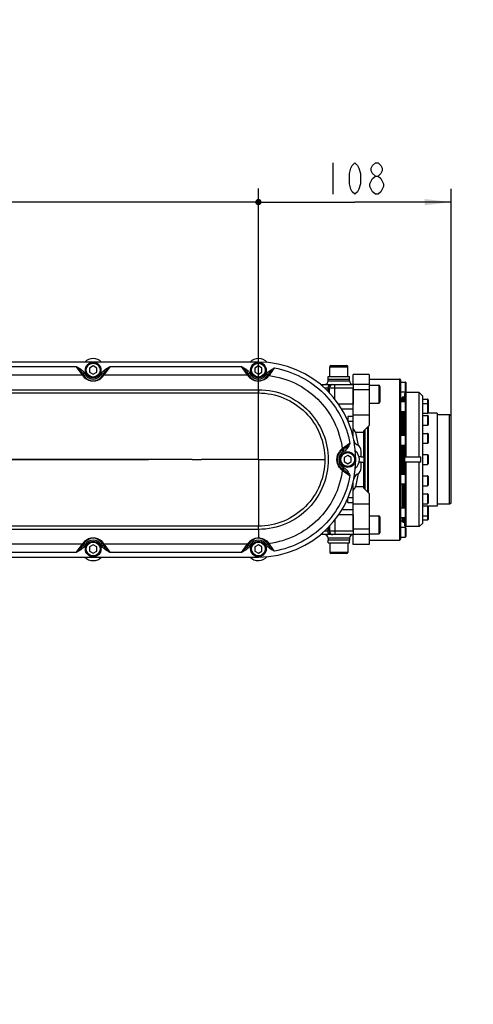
# Model space of a CAD drawing. Header units: millimetres. Extents: x 0 to 5945, y 0 to 4205.
# Tile 73 of 76: x 3805 to 4059, y 3104 to 3655. Entities that reach past the tile are written whole.
import ezdxf

# ---------------------------------------------------------------- set-up
doc = ezdxf.new("R2010")
doc.units = ezdxf.units.MM
doc.header["$LTSCALE"] = 326.975
doc.linetypes.add('CENTER', pattern=[0.6, 0.375, -0.075, 0.075, -0.075])
doc.layers.get('0').update_dxf_attribs({"linetype": 'CONTINUOUS'})
for name, color, linetype in [('204101000019_DXF_AXIS', 7, 'CONTINUOUS'), ('204101000019_DXF_DIMENSION', 7, 'CONTINUOUS'), ('204101000019DXF_CONTINUOUS_LINE', 7, 'CONTINUOUS'), ('304102000040DXF_CONTINUOUS_LINE', 7, 'CONTINUOUS'), ('304102000041DXF_CONTINUOUS_LINE', 7, 'CONTINUOUS'), ('304102000042DXF_CONTINUOUS_LINE', 7, 'CONTINUOUS'), ('304104000181DXF_CONTINUOUS_LINE', 7, 'CONTINUOUS'), ('304104000184DXF_CONTINUOUS_LINE', 7, 'CONTINUOUS'), ('304105000075DXF_CONTINUOUS_LINE', 7, 'CONTINUOUS'), ('304106000033DXF_CONTINUOUS_LINE', 7, 'CONTINUOUS'), ('304302000002DXF_CONTINUOUS_LINE', 7, 'CONTINUOUS'), ('501023000025DXF_CONTINUOUS_LINE', 7, 'CONTINUOUS'), ('501023000046DXF_CONTINUOUS_LINE', 7, 'CONTINUOUS'), ('501023000061DXF_CONTINUOUS_LINE', 7, 'CONTINUOUS'), ('501023000065DXF_CONTINUOUS_LINE', 7, 'CONTINUOUS'), ('501023000127DXF_CONTINUOUS_LINE', 7, 'CONTINUOUS')]:
    doc.layers.add(name, color=color, linetype=linetype)
doc.styles.get("Standard").update_dxf_attribs({"font": 'txt', "width": 0.7})
doc.dimstyles.new('DIMSTYLE_1', dxfattribs={"dimtxt": 17.5, "dimasz": 15, "dimexe": 1.5, "dimexo": 0, "dimgap": 0.875, "dimtad": 0, "dimtih": 1, "dimtoh": 1, "dimdec": 0, "dimdsep": 46, "dimtxsty": 'Standard', "dimblk": '_FILLED', "dimblk1": '_FILLED', "dimblk2": '_FILLED', "dimcen": 0.09, "dimclrt": 5, "dimazin": 2, "dimtp": 0.01, "dimtm": 0.01, "dimtfac": 1, "dimtdec": 0, "dimtofl": 0, "dimtmove": 0, "dimatfit": 3, "dimldrblk": '_FILLED', "dimfxl": 1, "dimtolj": 1, "dimarcsym": 0})
doc.dimstyles.new('DIMSTYLE_3', dxfattribs={"dimtxt": 17.5, "dimasz": 15, "dimexe": 1.5, "dimexo": 0, "dimgap": 1.75, "dimtad": 0, "dimtih": 1, "dimtoh": 1, "dimdec": 1, "dimdsep": 46, "dimtxsty": 'Standard', "dimblk": '_FILLED', "dimblk1": '_FILLED', "dimblk2": '_FILLED', "dimcen": 0.09, "dimclrt": 5, "dimazin": 2, "dimtp": 0.5, "dimtm": 0.5, "dimtfac": 1, "dimtdec": 4, "dimtofl": 0, "dimtmove": 0, "dimatfit": 3, "dimldrblk": '_FILLED', "dimfxl": 1, "dimtolj": 1, "dimarcsym": 0})
doc.dimstyles.new('DIMSTYLE_5', dxfattribs={"dimtxt": 17.5, "dimasz": 15, "dimexe": 1.5, "dimexo": 0, "dimgap": 0.875, "dimtad": 0, "dimtih": 1, "dimtoh": 1, "dimdec": 1, "dimdsep": 46, "dimtxsty": 'Standard', "dimblk": '_FILLED', "dimblk1": '_FILLED', "dimblk2": '_FILLED', "dimcen": 0.09, "dimclrt": 5, "dimazin": 2, "dimtp": 0.01, "dimtm": 0.01, "dimtfac": 1, "dimtdec": 1, "dimtofl": 0, "dimtmove": 0, "dimatfit": 3, "dimldrblk": '_FILLED', "dimfxl": 1, "dimtolj": 1, "dimarcsym": 0})
doc.dimstyles.new('DIMSTYLE_6', dxfattribs={"dimtxt": 17.5, "dimasz": 15, "dimexe": 1.5, "dimexo": 0, "dimgap": 0.875, "dimtad": 1, "dimdsep": 46, "dimtxsty": 'Standard', "dimblk": '_FILLED', "dimblk1": '_FILLED', "dimblk2": '_FILLED', "dimcen": 0.09, "dimclrt": 5, "dimazin": 2, "dimtp": 0.01, "dimtm": 0.01, "dimtfac": 1, "dimtofl": 0, "dimtmove": 0, "dimatfit": 3, "dimldrblk": '_FILLED', "dimfxl": 1, "dimtolj": 1, "dimarcsym": 0})

# ---------------------------------------------------------------- blocks, each defined once
blk = doc.blocks.new('*D4')
at = {"layer": '204101000019_DXF_DIMENSION', "color": 2, "linetype": 'Continuous', "transparency": 16777216}
blk.add_line((4531.24, 2698.61), (4531.24, 4055.38), dxfattribs=at)
blk = doc.blocks.new('_FILLED')
at = {"color": 0, "linetype": 'ByBlock'}
blk.add_solid([(0, 0), (-1, 0.117), (-1, -0.117)], dxfattribs=at)
blk = doc.blocks.new('*D8')
at = {"layer": '204101000019_DXF_DIMENSION', "color": 2, "linetype": 'Continuous', "transparency": 16777216}
blk.add_line((3901.93, 3408.61), (3599.44, 3408.61), dxfattribs=at)
for start, end in [(320.3044, 360), (275, 314.5636)]:
    blk.add_arc((3369.69, 3408.61), 237.24, start, end, dxfattribs=at)
for points in [[(3608.21, 3393.56), (3606.94, 3408.61), (3604.72, 3393.67)], [(3405.06, 3175.78), (3390.37, 3172.27), (3405.47, 3172.31)]]:
    blk.add_solid(points, dxfattribs=at)
blk = doc.blocks.new('*D15')
at = {"layer": '204101000019_DXF_DIMENSION', "color": 2, "linetype": 'Continuous', "transparency": 16777216}
blk.add_line((3250.57, 3979.28), (4645.95, 3979.28), dxfattribs=at)
blk = doc.blocks.new('_DOT')
at = {"color": 0, "linetype": 'ByBlock'}
blk.add_line((-0.117, 0), (-1, 0), dxfattribs=at)
at = {"color": 0, "linetype": 'ByBlock', "const_width": 0.117}
blk.add_lwpolyline([(-0.058, 0, 1), (0.058, 0, 1)], format="xyb", close=True, dxfattribs=at)
blk = doc.blocks.new('*D25')
at = {"layer": '204101000019_DXF_DIMENSION', "color": 2, "linetype": 'Continuous', "transparency": 16777216}
for p, q in [((3250.57, 3324.28), (3250.57, 3560.08)), ((3939.07, 3445.75), (3939.07, 3560.08)), ((3250.57, 3552.58), (3594.82, 3552.58)), ((3939.07, 3552.58), (3594.82, 3552.58))]:
    blk.add_line(p, q, dxfattribs=at)
at = {"layer": '204101000019_DXF_DIMENSION', "color": 2, "linetype": 'Continuous', "transparency": 16777216, "xscale": 15, "yscale": 15, "zscale": 15, "rotation": 180}
blk.add_blockref('_FILLED', (3250.57, 3552.58), dxfattribs=at)
at = {"layer": '204101000019_DXF_DIMENSION', "color": 2, "linetype": 'Continuous', "transparency": 16777216, "xscale": 15, "yscale": 15, "zscale": 15}
blk.add_blockref('_DOT', (3939.07, 3552.58), dxfattribs=at)
blk = doc.blocks.new('*D26')
at = {"layer": '204101000019_DXF_DIMENSION', "color": 2, "linetype": 'Continuous', "transparency": 16777216}
for p, q in [((3939.07, 3445.75), (3939.07, 3560.03)), ((4047.07, 3433.03), (4047.07, 3560.03)), ((3939.07, 3552.53), (3993.07, 3552.53)), ((4047.07, 3552.53), (3993.07, 3552.53))]:
    blk.add_line(p, q, dxfattribs=at)
at = {"layer": '204101000019_DXF_DIMENSION', "color": 2, "linetype": 'Continuous', "transparency": 16777216, "xscale": 15, "yscale": 15, "zscale": 15, "rotation": 180}
blk.add_blockref('_DOT', (3939.07, 3552.53), dxfattribs=at)
at = {"layer": '204101000019_DXF_DIMENSION', "color": 2, "linetype": 'Continuous', "transparency": 16777216, "xscale": 15, "yscale": 15, "zscale": 15}
blk.add_blockref('_FILLED', (4047.07, 3552.53), dxfattribs=at)

msp = doc.modelspace()

# ---------------------------------------------------------------- linework, layer by layer
at = {"layer": '204101000019_DXF_AXIS', "color": 7, "linetype": 'CENTER'}
for p, q in [((3939.071, 3408.61), (3939.071, 3445.754)), ((3362.545, 3408.61), (3907.203, 3408.61)), ((3939.071, 3408.61), (3907.203, 3408.61)), ((3939.071, 3408.61), (3976.216, 3408.61)), ((3939.071, 3408.61), (3939.071, 3371.466))]:
    msp.add_line(p, q, dxfattribs=at)
at = {"layer": '204101000019_DXF_DIMENSION', "color": 5, "linetype": 'Continuous'}
for p, q in [((3980.822, 3574.402), (3980.822, 3556.902)), ((4004.556, 3556.902), (4003.025, 3558.36))]:
    msp.add_line(p, q, dxfattribs=at)
for points in [[(3993.072, 3556.902), (3991.54, 3558.36), (3990.775, 3559.818), (3990.009, 3562.735), (3990.009, 3568.568), (3990.775, 3571.485), (3991.54, 3572.943), (3993.072, 3574.402), (3994.603, 3572.943), (3995.368, 3571.485), (3996.134, 3568.568), (3996.134, 3562.735), (3995.368, 3559.818), (3994.603, 3558.36), (3993.072, 3556.902)], [(4004.556, 3567.11), (4003.025, 3568.568), (4002.259, 3570.027), (4002.259, 3571.485), (4003.025, 3572.943), (4004.556, 3574.402), (4006.087, 3574.402), (4007.618, 3572.943), (4008.384, 3571.485), (4008.384, 3570.027), (4007.618, 3568.568), (4006.087, 3567.11)], [(4001.493, 3562.735), (4003.025, 3565.652), (4004.556, 3567.11), (4006.087, 3567.11), (4007.618, 3565.652)], [(4003.025, 3558.36), (4001.493, 3561.277), (4001.493, 3562.735)], [(4007.618, 3565.652), (4009.15, 3562.735), (4009.15, 3561.277)], [(4009.15, 3561.277), (4007.618, 3558.36), (4006.087, 3556.902), (4004.556, 3556.902)]]:
    msp.add_lwpolyline(points, dxfattribs=at)
at = {"layer": '204101000019DXF_CONTINUOUS_LINE', "color": 2, "linetype": 'Continuous'}
msp.add_arc((3250.571, 2698.61), 1280.666, 330, 175, dxfattribs=at)
at = {"layer": '304102000040DXF_CONTINUOUS_LINE', "color": 7, "linetype": 'Continuous'}
for p, q in [((3978.071, 3452.61), (3978.071, 3453.61)), ((3978.072, 3453.61), (3990.071, 3453.61)), ((3990.071, 3452.61), (3990.071, 3453.61)), ((3973.763, 3450.61), (3992.071, 3450.61)), ((3992.071, 3450.61), (3992.071, 3439.521)), ((3992.071, 3377.699), (3992.071, 3366.61)), ((3992.071, 3366.61), (3973.763, 3366.61)), ((3978.071, 3364.61), (3978.071, 3363.61)), ((3990.071, 3363.61), (3978.072, 3363.61)), ((3990.071, 3364.61), (3990.071, 3363.61))]:
    msp.add_line(p, q, dxfattribs=at)
at = {"layer": '304102000040DXF_CONTINUOUS_LINE', "color": 9, "linetype": 'Continuous'}
for p, q in [((3978.071, 3452.61), (3990.071, 3452.61)), ((3974.966, 3450.61), (3974.966, 3449.506)), ((3976.039, 3448.61), (3992.071, 3448.61)), ((3977.955, 3448.61), (3977.955, 3446.733)), ((3978.832, 3445.83), (3978.832, 3448.61)), ((3981.82, 3442.269), (3981.82, 3450.61)), ((3992.071, 3439.521), (3983.913, 3439.521)), ((3992.071, 3436.802), (3985.712, 3436.802)), ((3992.071, 3432.589), (3989.071, 3432.589)), ((3989.071, 3432.589), (3989.071, 3430.088)), ((3992.071, 3429.87), (3989.185, 3429.87)), ((3989.071, 3384.631), (3989.071, 3387.081)), ((3989.215, 3387.35), (3992.071, 3387.35)), ((3992.071, 3380.418), (3985.712, 3380.418)), ((3989.071, 3384.631), (3992.071, 3384.631)), ((3981.82, 3374.951), (3981.82, 3366.61)), ((3992.071, 3377.699), (3983.913, 3377.699)), ((3977.955, 3370.425), (3977.955, 3368.61)), ((3978.832, 3371.5), (3978.832, 3368.61)), ((3974.966, 3366.61), (3974.966, 3367.714)), ((3992.071, 3368.61), (3976.039, 3368.61)), ((3990.071, 3364.61), (3978.071, 3364.61))]:
    msp.add_line(p, q, dxfattribs=at)
at = {"layer": '304102000040DXF_CONTINUOUS_LINE', "color": 7, "linetype": 'Continuous'}
for centre, start, end in [((3976.071, 3452.61), 270.00003, 360), ((3992.071, 3452.61), 180, 270), ((3976.071, 3364.61), 0, 89.99997), ((3992.071, 3364.61), 90, 180)]:
    msp.add_arc(centre, 2, start, end, dxfattribs=at)
at = {"layer": '304102000040DXF_CONTINUOUS_LINE', "color": 9, "linetype": 'Continuous'}
for centre, radius, start, end in [((3980.832, 3368.608), 2, 179.94703, 246.45311), ((3980.822, 3368.59), 1.98, 246.51378, 251.95002), ((3980.827, 3368.61), 2, 251.99978, 269.93259)]:
    msp.add_arc(centre, radius, start, end, dxfattribs=at)
at = {"layer": '304102000040DXF_CONTINUOUS_LINE', "color": 2, "linetype": 'Continuous'}
for centre, start_param, end_param in [((3978.59, 3445.11), -1.1693302, 1.1435324), ((3978.59, 3372.11), -4.2991047, -1.9722624)]:
    msp.add_ellipse(centre, major_axis=(0, 3), ratio=0.0874887, start_param=start_param, end_param=end_param, dxfattribs=at)
at = {"layer": '304102000040DXF_CONTINUOUS_LINE', "color": 7, "linetype": 'Continuous'}
for centre, start_param, end_param in [((3978.59, 3445.11), 5.0237355, 7.349312), ((3978.59, 3372.11), -4.2318541, -1.8339019)]:
    msp.add_ellipse(centre, major_axis=(0, 2.5), ratio=0.0874887, start_param=start_param, end_param=end_param, dxfattribs=at)
at = {"layer": '304102000040DXF_CONTINUOUS_LINE', "color": 9, "linetype": 'Continuous'}
for points in [[(3979.947, 3450.61), (3979.439, 3450.61), (3978.378, 3450.181), (3977.955, 3449.12), (3977.955, 3448.61)], [(3980.824, 3450.61), (3980.316, 3450.61), (3979.255, 3450.181), (3978.832, 3449.12), (3978.832, 3448.61)], [(3979.947, 3366.61), (3979.439, 3366.61), (3978.378, 3367.039), (3977.955, 3368.1), (3977.955, 3368.61)]]:
    msp.add_open_spline(points, degree=3, knots=[0, 0, 0, 0, 0.4993261, 1, 1, 1, 1], dxfattribs=at)
at = {"layer": '304102000040DXF_CONTINUOUS_LINE', "color": 2, "linetype": 'Continuous'}
msp.add_open_spline([(3978.85, 3445.807), (3978.844, 3445.97), (3978.837, 3446.129), (3978.832, 3446.282)], degree=3, dxfattribs=at)
at = {"layer": '304102000041DXF_CONTINUOUS_LINE', "color": 7, "linetype": 'Continuous'}
for p, q in [((3994.571, 3416.765), (3994.384, 3416.873)), ((3996.571, 3410.11), (3996.571, 3413.301)), ((3996.571, 3410.11), (3995.357, 3410.11)), ((3996.571, 3407.11), (3995.357, 3407.11)), ((3996.571, 3403.919), (3996.571, 3407.11)), ((3994.384, 3400.347), (3994.571, 3400.455))]:
    msp.add_line(p, q, dxfattribs=at)
for centre, start, end in [((3996.384, 3420.337), 191.56399, 240), ((3992.571, 3413.301), 0, 60), ((3992.571, 3403.919), 300, 360), ((3996.384, 3396.883), 120, 168.43601)]:
    msp.add_arc(centre, 4, start, end, dxfattribs=at)
at = {"layer": '304102000042DXF_CONTINUOUS_LINE', "color": 7, "linetype": 'Continuous'}
for p, q in [((3939.071, 3463.11), (3569.071, 3463.11)), ((3841.375, 3455.61), (3840.881, 3456.465)), ((3852.261, 3456.465), (3851.768, 3455.61)), ((3933.875, 3455.61), (3933.381, 3456.465)), ((3944.504, 3456.02), (3944.267, 3455.61)), ((3986.071, 3413.806), (3986.48, 3414.042)), ((3986.481, 3403.178), (3986.071, 3403.414)), ((3840.881, 3360.755), (3841.375, 3361.61)), ((3851.768, 3361.61), (3852.261, 3360.755)), ((3933.381, 3360.755), (3933.875, 3361.61)), ((3944.267, 3361.61), (3944.503, 3361.203)), ((3569.071, 3354.11), (3939.071, 3354.11))]:
    msp.add_line(p, q, dxfattribs=at)
at = {"layer": '304102000042DXF_CONTINUOUS_LINE', "color": 9, "linetype": 'Continuous'}
for p, q in [((3763.536, 3460.603), (3837.107, 3460.602)), ((3840.336, 3456.092), (3837.107, 3460.602)), ((3856.036, 3460.603), (3852.807, 3456.092)), ((3856.036, 3460.603), (3929.607, 3460.602)), ((3932.836, 3456.092), (3929.607, 3460.602)), ((3760.2, 3455.949), (3840.442, 3455.949)), ((3840.881, 3456.465), (3841.747, 3456.965)), ((3841.375, 3455.61), (3842.241, 3456.11)), ((3841.747, 3456.965), (3842.241, 3456.11)), ((3850.902, 3456.11), (3851.395, 3456.965)), ((3851.768, 3455.61), (3850.902, 3456.11)), ((3852.261, 3456.465), (3851.395, 3456.965)), ((3852.7, 3455.949), (3932.942, 3455.949)), ((3933.381, 3456.465), (3934.247, 3456.965)), ((3933.875, 3455.61), (3934.741, 3456.11)), ((3934.247, 3456.965), (3934.741, 3456.11)), ((3939.071, 3447.675), (3939.071, 3452.61)), ((3943.402, 3456.11), (3943.637, 3456.517)), ((3944.268, 3455.61), (3943.402, 3456.11)), ((3944.387, 3456.084), (3943.637, 3456.517)), ((3944.503, 3456.017), (3944.387, 3456.084)), ((3569.072, 3447.675), (3939.071, 3447.675)), ((3939.071, 3447.675), (3939.071, 3445.814)), ((3569.071, 3445.814), (3939.071, 3445.814)), ((3986.071, 3413.806), (3986.571, 3412.94)), ((3986.478, 3414.041), (3986.978, 3413.175)), ((3986.978, 3413.175), (3986.571, 3412.94)), ((3986.071, 3403.414), (3986.571, 3404.28)), ((3986.478, 3403.179), (3986.545, 3403.295)), ((3986.545, 3403.295), (3986.728, 3403.612)), ((3986.571, 3404.28), (3986.978, 3404.045)), ((3986.728, 3403.612), (3986.978, 3404.045)), ((3939.071, 3371.406), (3569.071, 3371.406)), ((3939.071, 3369.545), (3569.072, 3369.545)), ((3939.071, 3369.545), (3939.071, 3371.406)), ((3939.071, 3369.545), (3939.071, 3364.693)), ((3939.071, 3364.693), (3939.071, 3364.61)), ((3840.442, 3361.271), (3760.2, 3361.271)), ((3837.107, 3356.617), (3840.336, 3361.128)), ((3840.881, 3360.755), (3841.747, 3360.255)), ((3841.375, 3361.61), (3842.241, 3361.11)), ((3842.241, 3361.11), (3841.747, 3360.255)), ((3851.768, 3361.61), (3850.902, 3361.11)), ((3851.395, 3360.255), (3850.902, 3361.11)), ((3852.261, 3360.755), (3851.395, 3360.255)), ((3932.942, 3361.271), (3852.7, 3361.271)), ((3852.807, 3361.128), (3856.036, 3356.617)), ((3929.607, 3356.617), (3932.836, 3361.128)), ((3933.381, 3360.755), (3934.247, 3360.255)), ((3933.875, 3361.61), (3934.741, 3361.11)), ((3934.741, 3361.11), (3934.247, 3360.255)), ((3944.268, 3361.61), (3943.402, 3361.11)), ((3943.637, 3360.703), (3943.402, 3361.11)), ((3944.07, 3360.953), (3943.637, 3360.703)), ((3944.387, 3361.136), (3944.07, 3360.953)), ((3944.503, 3361.203), (3944.387, 3361.136)), ((3837.107, 3356.617), (3763.535, 3356.617)), ((3929.607, 3356.617), (3856.035, 3356.617))]:
    msp.add_line(p, q, dxfattribs=at)
at = {"layer": '304102000042DXF_CONTINUOUS_LINE', "color": 7, "linetype": 'Continuous'}
for centre, radius, start, end in [((3939.071, 3408.61), 54.5, 270, 90), ((3846.571, 3458.61), 6, 210, 330), ((3939.071, 3458.61), 6, 210, 329.99936), ((3989.071, 3408.61), 6, 120.00086, 239.99933), ((3846.571, 3358.61), 6, 30, 150), ((3939.071, 3358.61), 6, 30.00084, 150)]:
    msp.add_arc(centre, radius, start, end, dxfattribs=at)
at = {"layer": '304102000042DXF_CONTINUOUS_LINE', "color": 9, "linetype": 'Continuous'}
for centre, radius, start, end in [((3687.633, 3637.366), 315.21, 324.8741, 325.71664), ((3844.987, 3459.423), 5.72, 215.60398, 217.394), ((3846.575, 3459.729), 7.204, 211.65162, 215.63015), ((3846.569, 3459.725), 7.197, 215.63073, 218.3043), ((3846.576, 3459.731), 7.206, 218.30536, 226.26815), ((3840.622, 3454.942), 0.99, 31.68754, 41.4905), ((3846.571, 3459.727), 7.2, 226.27152, 313.30422), ((3846.571, 3458.61), 5, 210, 330), ((3846.566, 3459.732), 7.207, 313.30793, 320.42707), ((3852.521, 3454.942), 0.99, 138.51027, 148.31317), ((3846.564, 3459.732), 7.209, 320.43576, 328.34439), ((3848.062, 3459.493), 5.837, 322.61599, 323.45334), ((3848.213, 3459.381), 5.65, 323.4533, 324.40052), ((3937.487, 3459.423), 5.72, 215.60398, 217.394), ((3939.075, 3459.729), 7.204, 211.65162, 215.61455), ((3939.069, 3459.725), 7.197, 215.61514, 218.30284), ((3939.076, 3459.731), 7.207, 218.30388, 226.21046), ((3933.122, 3454.942), 0.99, 31.68754, 41.4905), ((3939.071, 3459.727), 7.2, 226.21344, 260.74143), ((3939.071, 3458.61), 5, 210, 330), ((3939.072, 3459.738), 7.211, 260.74876, 267.71429), ((3939.073, 3459.733), 7.206, 267.7098, 269.99254), ((3939.071, 3460.148), 7.621, 270.00472, 278.83459), ((3939.216, 3459.826), 7.263, 306.5288, 315.42874), ((3939.259, 3459.78), 7.2, 315.44639, 316.62456), ((3939.285, 3459.756), 7.165, 316.62215, 324.16581), ((3941.138, 3459.036), 5.265, 318.70238, 324.81115), ((3990.284, 3408.756), 7.259, 131.91891, 143.46042), ((3990.229, 3408.812), 7.181, 129.64854, 131.8891), ((3990.196, 3408.851), 7.13, 125.829, 129.6454), ((3989.498, 3410.676), 5.265, 125.18792, 131.30223), ((4161.35, 3166.516), 303.841, 124.26672, 125.1406), ((3989.071, 3408.61), 5, 120, 240), ((3990.289, 3408.467), 7.266, 216.46376, 225.47885), ((3990.237, 3408.418), 7.194, 225.50027, 228.09936), ((3990.21, 3408.387), 7.153, 228.09395, 234.16298), ((3989.497, 3406.543), 5.265, 228.69706, 234.81224), ((4168.349, 3660.811), 316.135, 234.87635, 235.71632), ((3846.571, 3357.493), 7.2, 46.27152, 133.30422), ((3846.571, 3358.61), 5, 30, 150), ((3939.071, 3357.493), 7.2, 97.18504, 133.87582), ((3939.071, 3358.61), 5, 30, 150), ((3939.072, 3357.486), 7.207, 90.00537, 97.18136), ((3939.071, 3357.103), 7.59, 83.49887, 89.99932), ((3844.93, 3357.838), 5.65, 143.4533, 144.40052), ((3845.08, 3357.727), 5.837, 142.61599, 143.45334), ((3846.579, 3357.488), 7.209, 140.43576, 148.34439), ((3846.577, 3357.488), 7.207, 133.30793, 140.42707), ((3840.622, 3362.278), 0.99, 318.51027, 328.31317), ((3846.566, 3357.489), 7.206, 38.30536, 46.26815), ((3852.521, 3362.278), 0.99, 211.68754, 221.4905), ((3846.574, 3357.495), 7.197, 35.63073, 38.3043), ((3846.568, 3357.491), 7.204, 31.65162, 35.63015), ((3848.156, 3357.797), 5.72, 35.60398, 37.394), ((3937.43, 3357.838), 5.65, 143.4533, 144.40052), ((3937.58, 3357.727), 5.837, 142.61599, 143.45334), ((3939.078, 3357.488), 7.208, 140.74042, 148.34494), ((3939.079, 3357.487), 7.21, 140.05999, 140.73586), ((3939.075, 3357.49), 7.204, 133.87753, 140.05706), ((3933.122, 3362.278), 0.99, 318.51027, 328.31317), ((3939.219, 3357.399), 7.257, 41.89052, 53.39247), ((3939.276, 3357.455), 7.177, 39.64335, 41.86071), ((3939.311, 3357.485), 7.131, 35.82071, 39.64009), ((3941.138, 3358.184), 5.265, 35.18896, 41.29702), ((3697.684, 3186.814), 302.985, 34.2664, 35.14286)]:
    msp.add_arc(centre, radius, start, end, dxfattribs=at)
for points, knots in [([(3837.107, 3460.603), (3837.301, 3460.464), (3837.608, 3460.09), (3838.303, 3459.448), (3839.439, 3458.282), (3840.421, 3457.263), (3840.881, 3456.465)], [0, 0, 0, 0, 0.127592, 0.2548443, 0.5073036, 1, 1, 1, 1]), ([(3837.107, 3460.602), (3837.229, 3460.576), (3837.429, 3460.409), (3837.87, 3460.187), (3838.623, 3459.744), (3840.092, 3458.846), (3841.254, 3457.82), (3841.747, 3456.965)], [0, 0, 0, 0, 0.0627262, 0.125492, 0.2509572, 0.5018542, 1, 1, 1, 1]), ([(3851.395, 3456.965), (3851.889, 3457.82), (3853.445, 3459.168), (3855.154, 3460.144), (3856.036, 3460.603)], [0, 0, 0, 0, 0.4982196, 1, 1, 1, 1]), ([(3852.261, 3456.465), (3852.722, 3457.263), (3854.033, 3458.634), (3855.348, 3459.95), (3856.036, 3460.602)], [0, 0, 0, 0, 0.4927004, 1, 1, 1, 1]), ([(3929.607, 3460.603), (3929.801, 3460.464), (3930.108, 3460.09), (3930.803, 3459.448), (3931.939, 3458.282), (3932.921, 3457.263), (3933.381, 3456.465)], [0, 0, 0, 0, 0.127592, 0.2548443, 0.5073036, 1, 1, 1, 1]), ([(3929.607, 3460.602), (3929.729, 3460.576), (3929.929, 3460.409), (3930.37, 3460.187), (3931.123, 3459.744), (3932.592, 3458.846), (3933.754, 3457.82), (3934.247, 3456.965)], [0, 0, 0, 0, 0.0627262, 0.125492, 0.2509572, 0.5018542, 1, 1, 1, 1]), ([(3943.637, 3456.517), (3944.1, 3457.321), (3945.58, 3458.577), (3947.221, 3459.442), (3948.08, 3459.813)], [0, 0, 0, 0, 0.4980337, 1, 1, 1, 1]), ([(3944.694, 3456.321), (3945.145, 3456.981), (3946.303, 3458.138), (3947.465, 3459.264), (3948.079, 3459.812)], [0, 0, 0, 0, 0.492757, 1, 1, 1, 1]), ([(3948.08, 3459.813), (3953.275, 3458.897), (3963.451, 3455.446), (3976.406, 3445.944), (3985.914, 3432.992), (3989.357, 3422.813), (3990.273, 3417.618)], [0, 0, 0, 0, 0.2499939, 0.499998, 0.7500041, 1, 1, 1, 1]), ([(3943.539, 3453.99), (3943.345, 3453.846), (3942.35, 3453.181), (3941.185, 3452.764), (3940.241, 3452.617)], [0, 0, 0, 0, 0.2018272, 1, 1, 1, 1]), ([(3945.093, 3455.562), (3950.125, 3454.914), (3960.127, 3451.943), (3972.95, 3442.887), (3982.269, 3430.04), (3985.354, 3419.825), (3986.023, 3414.632)], [0, 0, 0, 0, 0.2454958, 0.4947396, 0.7466071, 1, 1, 1, 1]), ([(3939.071, 3447.675), (3944.405, 3447.675), (3954.987, 3445.475), (3967.938, 3436.399), (3976.237, 3423.467), (3979.078, 3408.61), (3976.237, 3393.753), (3967.938, 3380.821), (3954.987, 3371.745), (3944.405, 3369.545), (3939.071, 3369.545)], [0, 0, 0, 0, 0.1312373, 0.2571479, 0.3794745, 0.5, 0.6205255, 0.7428521, 0.8687627, 1, 1, 1, 1]), ([(3939.071, 3445.814), (3943.908, 3445.814), (3953.689, 3443.88), (3966.057, 3435.608), (3974.339, 3423.222), (3977.243, 3408.61), (3974.339, 3393.998), (3966.057, 3381.612), (3953.689, 3373.34), (3943.908, 3371.406), (3939.071, 3371.406)], [0, 0, 0, 0, 0.1249359, 0.2499369, 0.374968, 0.4999983, 0.6250288, 0.7500599, 0.8750623, 1, 1, 1, 1]), ([(3984.446, 3404.149), (3983.515, 3405.41), (3982.459, 3408.617), (3983.52, 3411.821), (3984.452, 3413.078)], [0, 0, 0, 0, 0.5004542, 1, 1, 1, 1]), ([(3986.463, 3414.979), (3986.494, 3414.864), (3986.559, 3414.441), (3986.339, 3413.96), (3986.071, 3413.806)], [0, 0, 0, 0, 0.2794473, 1, 1, 1, 1]), ([(3990.273, 3417.618), (3989.687, 3416.957), (3988.478, 3415.717), (3987.223, 3414.471), (3986.481, 3414.043)], [0, 0, 0, 0, 0.5078645, 1, 1, 1, 1]), ([(3990.273, 3417.618), (3989.908, 3416.757), (3989.035, 3415.119), (3987.781, 3413.639), (3986.978, 3413.175)], [0, 0, 0, 0, 0.5019592, 1, 1, 1, 1]), ([(3986.023, 3402.588), (3985.354, 3397.395), (3982.269, 3387.18), (3972.95, 3374.333), (3960.127, 3365.277), (3950.125, 3362.306), (3945.093, 3361.658)], [0, 0, 0, 0, 0.2533929, 0.5052604, 0.7545042, 1, 1, 1, 1]), ([(3986.463, 3402.241), (3986.494, 3402.356), (3986.559, 3402.779), (3986.339, 3403.259), (3986.071, 3403.414)], [0, 0, 0, 0, 0.2794434, 1, 1, 1, 1]), ([(3986.482, 3403.177), (3987.223, 3402.749), (3988.479, 3401.502), (3989.686, 3400.263), (3990.273, 3399.602)], [0, 0, 0, 0, 0.492134, 1, 1, 1, 1]), ([(3986.978, 3404.045), (3987.782, 3403.581), (3989.036, 3402.101), (3989.908, 3400.462), (3990.274, 3399.602)], [0, 0, 0, 0, 0.4980338, 1, 1, 1, 1]), ([(3990.274, 3399.602), (3989.358, 3394.406), (3985.913, 3384.228), (3976.406, 3371.275), (3963.451, 3361.774), (3953.275, 3358.323), (3948.079, 3357.408)], [0, 0, 0, 0, 0.2499966, 0.5000031, 0.7500071, 1, 1, 1, 1]), ([(3939.93, 3364.644), (3940.346, 3364.597), (3941.631, 3364.345), (3942.835, 3363.753), (3943.547, 3363.225)], [0, 0, 0, 0, 0.3207984, 1, 1, 1, 1]), ([(3840.881, 3360.755), (3840.421, 3359.957), (3839.11, 3358.586), (3837.795, 3357.27), (3837.107, 3356.617)], [0, 0, 0, 0, 0.4927004, 1, 1, 1, 1]), ([(3841.747, 3360.255), (3841.254, 3359.4), (3839.698, 3358.052), (3837.989, 3357.076), (3837.107, 3356.617)], [0, 0, 0, 0, 0.4982196, 1, 1, 1, 1]), ([(3856.035, 3356.617), (3855.914, 3356.644), (3855.714, 3356.811), (3855.272, 3357.033), (3854.52, 3357.476), (3853.051, 3358.374), (3851.889, 3359.4), (3851.395, 3360.255)], [0, 0, 0, 0, 0.0627262, 0.125492, 0.2509572, 0.5018542, 1, 1, 1, 1]), ([(3856.036, 3356.617), (3855.842, 3356.756), (3855.535, 3357.129), (3854.839, 3357.772), (3853.703, 3358.938), (3852.722, 3359.957), (3852.261, 3360.755)], [0, 0, 0, 0, 0.127592, 0.2548443, 0.5073036, 1, 1, 1, 1]), ([(3933.381, 3360.755), (3932.921, 3359.957), (3931.61, 3358.586), (3930.295, 3357.27), (3929.607, 3356.617)], [0, 0, 0, 0, 0.4927004, 1, 1, 1, 1]), ([(3934.247, 3360.255), (3933.754, 3359.4), (3932.198, 3358.052), (3930.489, 3357.076), (3929.607, 3356.617)], [0, 0, 0, 0, 0.4982196, 1, 1, 1, 1]), ([(3948.079, 3357.408), (3947.218, 3357.772), (3945.581, 3358.646), (3944.1, 3359.899), (3943.637, 3360.703)], [0, 0, 0, 0, 0.5019589, 1, 1, 1, 1]), ([(3948.079, 3357.408), (3947.418, 3357.994), (3946.178, 3359.204), (3944.931, 3360.461), (3944.503, 3361.203)], [0, 0, 0, 0, 0.5078736, 1, 1, 1, 1])]:
    msp.add_open_spline(points, degree=3, knots=knots, dxfattribs=at)
for points in [[(3840.336, 3456.093), (3840.716, 3456.133), (3841.184, 3455.941), (3841.375, 3455.61)], [(3840.442, 3455.949), (3840.77, 3455.976), (3841.146, 3455.844), (3841.363, 3455.597)], [(3852.807, 3456.092), (3852.427, 3456.133), (3851.958, 3455.941), (3851.768, 3455.61)], [(3852.7, 3455.949), (3852.373, 3455.976), (3851.997, 3455.844), (3851.78, 3455.597)], [(3932.836, 3456.093), (3933.216, 3456.133), (3933.684, 3455.941), (3933.875, 3455.61)], [(3932.942, 3455.949), (3933.27, 3455.976), (3933.646, 3455.844), (3933.863, 3455.597)], [(3945.093, 3455.561), (3944.702, 3455.64), (3944.201, 3455.472), (3943.971, 3455.146)], [(3944.554, 3455.901), (3944.438, 3455.829), (3944.335, 3455.728), (3944.267, 3455.61)], [(3944.505, 3456.021), (3944.564, 3456.123), (3944.627, 3456.223), (3944.694, 3456.321)], [(3945.441, 3456.002), (3945.153, 3456.078), (3944.807, 3456.056), (3944.554, 3455.901)], [(3986.022, 3414.632), (3986.101, 3414.24), (3985.933, 3413.739), (3985.607, 3413.509)], [(3986.022, 3402.588), (3986.101, 3402.979), (3985.933, 3403.481), (3985.607, 3403.711)], [(3840.336, 3361.128), (3840.716, 3361.087), (3841.184, 3361.279), (3841.375, 3361.61)], [(3840.442, 3361.271), (3840.77, 3361.244), (3841.146, 3361.376), (3841.363, 3361.623)], [(3852.807, 3361.127), (3852.427, 3361.087), (3851.958, 3361.279), (3851.768, 3361.61)], [(3852.7, 3361.271), (3852.373, 3361.244), (3851.997, 3361.376), (3851.78, 3361.623)], [(3932.836, 3361.128), (3933.216, 3361.087), (3933.684, 3361.279), (3933.875, 3361.61)], [(3932.942, 3361.271), (3933.27, 3361.244), (3933.646, 3361.376), (3933.863, 3361.623)], [(3945.093, 3361.659), (3944.702, 3361.58), (3944.201, 3361.748), (3943.971, 3362.074)], [(3944.554, 3361.319), (3944.438, 3361.39), (3944.335, 3361.492), (3944.267, 3361.61)], [(3945.441, 3361.218), (3945.153, 3361.142), (3944.807, 3361.164), (3944.554, 3361.319)]]:
    msp.add_open_spline(points, degree=3, dxfattribs=at)
at = {"layer": '304104000181DXF_CONTINUOUS_LINE', "color": 7, "linetype": 'Continuous'}
for p, q in [((4001.071, 3456.11), (3992.071, 3456.11)), ((3992.071, 3450.61), (3992.071, 3456.11)), ((4001.071, 3456.11), (4001.071, 3450.61)), ((4001.071, 3450.61), (3992.071, 3450.61)), ((3992.071, 3433.429), (3992.071, 3448.11)), ((4001.071, 3450.61), (4001.071, 3427.61)), ((4001.071, 3433.429), (3992.071, 3433.429)), ((3992.071, 3420.868), (3992.071, 3433.429)), ((3998.071, 3424.61), (4001.071, 3427.61)), ((3998.071, 3410.11), (3998.071, 3424.61)), ((3998.071, 3423.817), (3993.486, 3423.817)), ((3996.571, 3410.11), (3998.071, 3410.11)), ((3996.571, 3407.11), (3998.071, 3407.11)), ((3998.071, 3392.61), (3998.071, 3407.11)), ((3992.071, 3383.791), (3992.071, 3396.352)), ((3998.071, 3393.403), (3993.486, 3393.403)), ((4001.071, 3389.61), (3998.071, 3392.61)), ((4001.071, 3389.61), (4001.071, 3366.61)), ((3992.071, 3383.791), (4001.071, 3383.791)), ((3992.071, 3369.11), (3992.071, 3383.791)), ((4001.071, 3366.61), (3992.071, 3366.61)), ((3992.071, 3361.11), (3992.071, 3366.61)), ((4001.071, 3366.61), (4001.071, 3361.11)), ((4001.071, 3361.11), (3992.071, 3361.11))]:
    msp.add_line(p, q, dxfattribs=at)
at = {"layer": '304104000181DXF_CONTINUOUS_LINE', "color": 9, "linetype": 'Continuous'}
for p, q in [((4001.071, 3447.61), (3992.071, 3447.61)), ((4001.071, 3369.61), (3992.071, 3369.61))]:
    msp.add_line(p, q, dxfattribs=at)
at = {"layer": '304104000181DXF_CONTINUOUS_LINE', "color": 7, "linetype": 'Continuous'}
for centre, radius, start, end in [((3964.221, 3405.353), 34.603, 32.24782, 36.40389), ((3939.071, 3408.61), 56.5, 7.98047, 15.61362), ((3939.071, 3408.61), 56.5, 344.38638, 352.01951), ((3964.221, 3411.867), 34.603, 323.59611, 327.75218)]:
    msp.add_arc(centre, radius, start, end, dxfattribs=at)
at = {"layer": '304104000184DXF_CONTINUOUS_LINE', "color": 7, "linetype": 'Continuous'}
for p, q in [((4021.071, 3445.61), (4021.571, 3446.11)), ((4029.071, 3446.11), (4021.571, 3446.11)), ((4021.571, 3446.11), (4021.571, 3439.558)), ((4029.071, 3410.11), (4029.071, 3446.11)), ((4031.071, 3444.11), (4029.071, 3446.11)), ((4021.071, 3441.058), (4021.071, 3445.61)), ((4031.071, 3373.11), (4031.071, 3444.11)), ((4021.071, 3422.23), (4021.071, 3435.558)), ((4021.571, 3437.058), (4021.571, 3420.73)), ((4039.071, 3434.61), (4034, 3434.61)), ((4039.071, 3434.61), (4039.071, 3382.61)), ((4046.071, 3433.61), (4039.071, 3433.61)), ((4046.071, 3383.61), (4046.071, 3433.61)), ((4047.071, 3433.033), (4046.071, 3433.61)), ((4047.071, 3384.187), (4047.071, 3433.033)), ((4021.071, 3400.49), (4021.071, 3416.73)), ((4021.571, 3418.23), (4021.571, 3410.11)), ((4021.071, 3410.11), (4030.041, 3410.11)), ((4030.041, 3407.11), (4021.071, 3407.11)), ((4021.571, 3407.11), (4021.571, 3398.99)), ((4029.071, 3371.11), (4029.071, 3407.11)), ((4021.571, 3396.49), (4021.571, 3380.161)), ((4021.071, 3381.661), (4021.071, 3394.99)), ((4039.071, 3382.61), (4034, 3382.61)), ((4046.071, 3383.61), (4039.071, 3383.61)), ((4047.071, 3384.187), (4046.071, 3383.61)), ((4021.071, 3371.61), (4021.071, 3376.161)), ((4021.571, 3377.661), (4021.571, 3371.11)), ((4021.071, 3371.61), (4021.571, 3371.11)), ((4029.071, 3371.11), (4021.571, 3371.11)), ((4031.071, 3373.11), (4029.071, 3371.11))]:
    msp.add_line(p, q, dxfattribs=at)
msp.add_arc((3993.494, 3408.61), 36.577, 357.64967, 2.35033, dxfattribs=at)
at = {"layer": '304105000075DXF_CONTINUOUS_LINE', "color": 7, "linetype": 'Continuous'}
for p, q in [((3978.121, 3455.11), (3990.021, 3455.11)), ((3978.121, 3453.61), (3978.121, 3455.11)), ((3990.021, 3453.61), (3990.021, 3455.11)), ((3978.121, 3362.11), (3978.121, 3363.61)), ((3990.021, 3362.11), (3990.021, 3363.61)), ((3978.121, 3362.11), (3990.021, 3362.11))]:
    msp.add_line(p, q, dxfattribs=at)
at = {"layer": '304106000033DXF_CONTINUOUS_LINE', "color": 7, "linetype": 'Continuous'}
for centre, start, end in [((3846.571, 3458.61), 43.81306, 136.18694), ((3939.071, 3458.61), 41.18265, 136.18694), ((3989.071, 3408.61), 311.18265, 48.81735), ((3846.571, 3358.61), 223.81306, 316.18694), ((3939.071, 3358.61), 223.81306, 318.81735)]:
    msp.add_arc(centre, 6.5, start, end, dxfattribs=at)
at = {"layer": '304302000002DXF_CONTINUOUS_LINE', "color": 7, "linetype": 'Continuous'}
for p, q in [((4001.071, 3453.61), (4018.071, 3453.61)), ((4018.571, 3453.11), (4018.571, 3451.929)), ((4018.571, 3451.24), (4018.571, 3440.897)), ((4018.571, 3443.56), (4019.471, 3442.66)), ((4019.471, 3441.058), (4019.471, 3442.66)), ((4019.571, 3443.11), (4019.571, 3441.058)), ((4020.071, 3443.61), (4021.071, 3443.61)), ((4018.571, 3439.177), (4018.571, 3421.294)), ((4019.471, 3422.223), (4019.471, 3435.5)), ((4019.571, 3435.558), (4019.571, 3422.223)), ((4000.571, 3427.11), (4000.571, 3390.11)), ((4000.671, 3390.01), (4000.671, 3427.21)), ((4018.571, 3418.925), (4018.571, 3398.296)), ((4019.471, 3400.49), (4019.471, 3416.73)), ((4019.571, 3416.73), (4019.571, 3400.49)), ((3998.071, 3410.11), (3998.071, 3407.11)), ((3998.071, 3410.11), (3998.071, 3407.11)), ((4018.571, 3396.14), (4018.571, 3378.043)), ((4019.471, 3394.997), (4019.471, 3381.719)), ((4019.571, 3394.997), (4019.571, 3381.661)), ((4018.571, 3376.324), (4018.571, 3365.979)), ((4018.571, 3373.66), (4019.471, 3374.56)), ((4019.471, 3376.161), (4019.471, 3374.56)), ((4019.571, 3376.161), (4019.571, 3374.11)), ((4020.071, 3373.61), (4021.071, 3373.61)), ((4001.071, 3363.61), (4018.071, 3363.61)), ((4018.571, 3365.291), (4018.571, 3364.11))]:
    msp.add_line(p, q, dxfattribs=at)
at = {"layer": '304302000002DXF_CONTINUOUS_LINE', "color": 9, "linetype": 'Continuous'}
for p, q in [((4018.071, 3453.61), (4018.071, 3363.61)), ((4020.071, 3443.61), (4020.071, 3441.058)), ((4020.071, 3435.558), (4020.071, 3422.23)), ((3998.571, 3425.11), (3998.571, 3392.11)), ((4000.071, 3426.61), (4000.071, 3390.61)), ((4020.071, 3416.73), (4020.071, 3400.49)), ((4020.071, 3394.99), (4020.071, 3381.661)), ((4020.071, 3376.161), (4020.071, 3373.61))]:
    msp.add_line(p, q, dxfattribs=at)
at = {"layer": '304302000002DXF_CONTINUOUS_LINE', "color": 7, "linetype": 'Continuous'}
for centre, start, end in [((4018.071, 3453.11), 360, 90), ((4020.071, 3443.11), 90, 180), ((4020.071, 3374.11), 180, 270), ((4018.071, 3364.11), 270, 0)]:
    msp.add_arc(centre, 0.5, start, end, dxfattribs=at)
at = {"layer": '501023000025DXF_CONTINUOUS_LINE', "color": 9, "linetype": 'Continuous'}
for p, q in [((3979.071, 3460.51), (3989.071, 3460.51)), ((3989.071, 3356.71), (3979.071, 3356.71))]:
    msp.add_line(p, q, dxfattribs=at)
at = {"layer": '501023000025DXF_CONTINUOUS_LINE', "color": 7, "linetype": 'Continuous'}
for p, q in [((3979.071, 3455.11), (3979.071, 3460.51)), ((3979.671, 3461.11), (3988.471, 3461.11)), ((3989.071, 3455.11), (3989.071, 3460.51)), ((3979.071, 3362.11), (3979.071, 3356.71)), ((3989.071, 3362.11), (3989.071, 3356.71)), ((3988.471, 3356.11), (3979.671, 3356.11))]:
    msp.add_line(p, q, dxfattribs=at)
for centre, start, end in [((3979.671, 3460.51), 90, 180), ((3988.471, 3460.51), 0, 90), ((3979.671, 3356.71), 180, 270), ((3988.471, 3356.71), 270, 360)]:
    msp.add_arc(centre, 0.6, start, end, dxfattribs=at)
at = {"layer": '501023000046DXF_CONTINUOUS_LINE', "color": 7, "linetype": 'Continuous'}
for p, q in [((4001.071, 3450.11), (4006.471, 3450.11)), ((4007.071, 3449.51), (4007.071, 3440.71)), ((4001.071, 3440.11), (4006.471, 3440.11)), ((4001.071, 3377.11), (4006.471, 3377.11)), ((4007.071, 3376.51), (4007.071, 3367.71)), ((4001.071, 3367.11), (4006.471, 3367.11))]:
    msp.add_line(p, q, dxfattribs=at)
at = {"layer": '501023000046DXF_CONTINUOUS_LINE', "color": 9, "linetype": 'Continuous'}
for p, q in [((4006.471, 3450.11), (4006.471, 3440.11)), ((4006.471, 3377.11), (4006.471, 3367.11))]:
    msp.add_line(p, q, dxfattribs=at)
at = {"layer": '501023000046DXF_CONTINUOUS_LINE', "color": 7, "linetype": 'Continuous'}
for centre, start, end in [((4006.471, 3449.51), 360, 90), ((4006.471, 3440.71), 270, 0), ((4006.471, 3376.51), 360, 90), ((4006.471, 3367.71), 270, 0)]:
    msp.add_arc(centre, 0.6, start, end, dxfattribs=at)
at = {"layer": '501023000061DXF_CONTINUOUS_LINE', "color": 7, "linetype": 'Continuous'}
for p, q in [((4018.571, 3451.929), (4021.271, 3451.929)), ((4018.571, 3451.929), (4018.571, 3451.24)), ((4021.571, 3451.629), (4021.571, 3446.729)), ((4018.571, 3446.429), (4021.271, 3446.429)), ((4018.571, 3441.058), (4021.271, 3441.058)), ((4018.571, 3440.897), (4018.571, 3439.177)), ((4021.571, 3440.758), (4021.571, 3435.858)), ((4018.571, 3435.558), (4021.271, 3435.558)), ((4000.571, 3420.98), (4000.671, 3420.98)), ((4018.571, 3422.23), (4021.271, 3422.23)), ((4018.571, 3421.294), (4018.571, 3418.925)), ((4021.571, 3421.93), (4021.571, 3417.03)), ((4000.571, 3417.98), (4000.671, 3417.98)), ((4018.571, 3416.73), (4021.271, 3416.73)), ((4000.571, 3399.24), (4000.671, 3399.24)), ((4018.571, 3400.49), (4021.271, 3400.49)), ((4018.571, 3398.296), (4018.571, 3395.926)), ((4021.571, 3400.19), (4021.571, 3395.29)), ((4000.571, 3396.24), (4000.671, 3396.24)), ((4018.571, 3394.99), (4021.271, 3394.99)), ((4018.571, 3381.661), (4021.271, 3381.661)), ((4021.571, 3381.361), (4021.571, 3376.461)), ((4018.571, 3378.043), (4018.571, 3376.324)), ((4018.571, 3376.161), (4021.271, 3376.161)), ((4018.571, 3370.791), (4021.271, 3370.791)), ((4021.571, 3370.491), (4021.571, 3365.591)), ((4018.571, 3365.979), (4018.571, 3365.291)), ((4018.571, 3365.291), (4021.271, 3365.291))]:
    msp.add_line(p, q, dxfattribs=at)
at = {"layer": '501023000061DXF_CONTINUOUS_LINE', "color": 9, "linetype": 'Continuous'}
for p, q in [((4021.271, 3451.929), (4021.271, 3446.429)), ((4021.271, 3441.058), (4021.271, 3435.558)), ((4021.271, 3422.23), (4021.271, 3416.73)), ((4021.271, 3400.49), (4021.271, 3394.99)), ((4021.271, 3381.661), (4021.271, 3376.161)), ((4021.271, 3370.791), (4021.271, 3365.291))]:
    msp.add_line(p, q, dxfattribs=at)
at = {"layer": '501023000061DXF_CONTINUOUS_LINE', "color": 2, "linetype": 'Continuous'}
for p, q in [((4000.571, 3420.48), (4000.671, 3420.48)), ((4000.571, 3418.48), (4000.671, 3418.48)), ((4000.571, 3398.74), (4000.671, 3398.74)), ((4000.571, 3396.74), (4000.671, 3396.74))]:
    msp.add_line(p, q, dxfattribs=at)
at = {"layer": '501023000061DXF_CONTINUOUS_LINE', "color": 7, "linetype": 'Continuous'}
for centre, start, end in [((4021.271, 3451.629), 359.99998, 90), ((4021.271, 3446.729), 270, 0.00002), ((4021.271, 3440.758), 359.99998, 90), ((4021.271, 3435.858), 270, 0.00002), ((4021.271, 3421.93), 359.99998, 90), ((4021.271, 3417.03), 270, 0.00002), ((4021.271, 3400.19), 359.99998, 90), ((4021.271, 3395.29), 270, 0.00002), ((4021.271, 3381.361), 359.99998, 90), ((4021.271, 3376.461), 270, 0.00002), ((4021.271, 3370.491), 359.99998, 90), ((4021.271, 3365.591), 270, 0.00002)]:
    msp.add_arc(centre, 0.3, start, end, dxfattribs=at)
at = {"layer": '501023000065DXF_CONTINUOUS_LINE', "color": 7, "linetype": 'Continuous'}
for p, q in [((3846.571, 3460.919), (3844.571, 3459.765)), ((3844.571, 3459.765), (3844.571, 3457.455)), ((3844.571, 3457.455), (3846.571, 3456.301)), ((3848.571, 3459.765), (3846.571, 3460.919)), ((3846.571, 3456.301), (3848.571, 3457.455)), ((3848.571, 3457.455), (3848.571, 3459.765)), ((3939.071, 3460.919), (3937.071, 3459.765)), ((3937.071, 3459.765), (3937.071, 3457.455)), ((3937.071, 3457.455), (3939.071, 3456.301)), ((3941.071, 3459.765), (3939.071, 3460.919)), ((3939.071, 3456.301), (3941.071, 3457.455)), ((3941.071, 3457.455), (3941.071, 3459.765)), ((3989.071, 3410.919), (3987.071, 3409.765)), ((3987.071, 3409.765), (3987.071, 3407.455)), ((3991.071, 3409.765), (3989.071, 3410.919)), ((3991.071, 3407.455), (3991.071, 3409.765)), ((3987.071, 3407.455), (3989.071, 3406.301)), ((3989.071, 3406.301), (3991.071, 3407.455)), ((3846.571, 3360.919), (3844.571, 3359.765)), ((3844.571, 3359.765), (3844.571, 3357.455)), ((3848.571, 3359.765), (3846.571, 3360.919)), ((3848.571, 3357.455), (3848.571, 3359.765)), ((3939.071, 3360.919), (3937.071, 3359.765)), ((3937.071, 3359.765), (3937.071, 3357.455)), ((3941.071, 3359.765), (3939.071, 3360.919)), ((3941.071, 3357.455), (3941.071, 3359.765)), ((3844.571, 3357.455), (3846.571, 3356.301)), ((3846.571, 3356.301), (3848.571, 3357.455)), ((3937.071, 3357.455), (3939.071, 3356.301)), ((3939.071, 3356.301), (3941.071, 3357.455))]:
    msp.add_line(p, q, dxfattribs=at)
for centre in [(3846.571, 3458.61), (3939.071, 3458.61), (3989.071, 3408.61), (3846.571, 3358.61), (3939.071, 3358.61)]:
    msp.add_circle(centre, 4.36, dxfattribs=at)
at = {"layer": '501023000065DXF_CONTINUOUS_LINE', "color": 9, "linetype": 'Continuous'}
for centre in [(3846.571, 3458.61), (3939.071, 3458.61), (3989.071, 3408.61), (3846.571, 3358.61), (3939.071, 3358.61)]:
    msp.add_circle(centre, 3.86, dxfattribs=at)
at = {"layer": '501023000127DXF_CONTINUOUS_LINE', "color": 7, "linetype": 'Continuous'}
for p, q in [((4019.471, 3441.11), (4019.571, 3441.11)), ((4031.071, 3442.36), (4033.771, 3442.36)), ((4034.071, 3442.06), (4034.071, 3439.7)), ((4031.071, 3440), (4033.771, 3440)), ((4034.071, 3439.7), (4034.071, 3434.8)), ((4019.471, 3432.03), (4019.571, 3432.03)), ((4031.071, 3434.5), (4033.771, 3434.5)), ((4031.071, 3433.28), (4033.771, 3433.28)), ((4034.071, 3432.98), (4034.071, 3428.08)), ((4019.471, 3429.03), (4019.571, 3429.03)), ((4031.071, 3427.78), (4033.771, 3427.78)), ((4031.071, 3423.223), (4033.771, 3423.223)), ((4034.071, 3422.923), (4034.071, 3418.023)), ((4031.071, 3417.723), (4033.771, 3417.723)), ((4019.471, 3410.11), (4019.571, 3410.11)), ((4031.071, 3411.36), (4033.771, 3411.36)), ((4034.071, 3411.06), (4034.071, 3406.16)), ((4019.471, 3407.11), (4019.571, 3407.11)), ((4031.071, 3405.86), (4033.771, 3405.86)), ((4031.071, 3399.497), (4033.771, 3399.497)), ((4034.071, 3399.197), (4034.071, 3394.297)), ((4031.071, 3393.997), (4033.771, 3393.997)), ((4019.471, 3388.19), (4019.571, 3388.19)), ((4031.071, 3389.44), (4033.771, 3389.44)), ((4034.071, 3389.14), (4034.071, 3384.24)), ((4019.471, 3385.19), (4019.571, 3385.19)), ((4031.071, 3383.94), (4033.771, 3383.94)), ((4031.071, 3382.72), (4033.771, 3382.72)), ((4034.071, 3382.42), (4034.071, 3377.52)), ((4019.471, 3376.11), (4019.571, 3376.11)), ((4031.071, 3377.22), (4033.771, 3377.22)), ((4031.071, 3374.86), (4033.771, 3374.86)), ((4034.071, 3377.52), (4034.071, 3375.16))]:
    msp.add_line(p, q, dxfattribs=at)
at = {"layer": '501023000127DXF_CONTINUOUS_LINE', "color": 9, "linetype": 'Continuous'}
for p, q in [((4033.771, 3442.36), (4033.771, 3440)), ((4033.771, 3440), (4033.771, 3434.5)), ((4033.771, 3433.28), (4033.771, 3427.78)), ((4033.771, 3423.223), (4033.771, 3417.723)), ((4033.771, 3411.36), (4033.771, 3405.86)), ((4033.771, 3399.497), (4033.771, 3393.997)), ((4033.771, 3389.44), (4033.771, 3383.94)), ((4033.771, 3382.72), (4033.771, 3377.22)), ((4033.771, 3377.22), (4033.771, 3374.86))]:
    msp.add_line(p, q, dxfattribs=at)
at = {"layer": '501023000127DXF_CONTINUOUS_LINE', "color": 2, "linetype": 'Continuous'}
for p, q in [((4019.471, 3431.53), (4019.571, 3431.53)), ((4019.471, 3429.53), (4019.571, 3429.53)), ((4019.471, 3409.61), (4019.571, 3409.61)), ((4019.471, 3407.61), (4019.571, 3407.61)), ((4019.471, 3387.69), (4019.571, 3387.69)), ((4019.471, 3385.69), (4019.571, 3385.69))]:
    msp.add_line(p, q, dxfattribs=at)
at = {"layer": '501023000127DXF_CONTINUOUS_LINE', "color": 7, "linetype": 'Continuous'}
for centre, start, end in [((4033.771, 3442.06), 360, 90), ((4033.771, 3439.7), 360, 90), ((4033.771, 3434.8), 270, 0), ((4033.771, 3432.98), 360, 90), ((4033.771, 3428.08), 270, 0), ((4033.771, 3422.923), 360, 90), ((4033.771, 3418.023), 270, 0), ((4033.771, 3411.06), 360, 90), ((4033.771, 3406.16), 270, 0), ((4033.771, 3399.197), 360, 90), ((4033.771, 3394.297), 270, 0), ((4033.771, 3389.14), 360, 90), ((4033.771, 3384.24), 270, 0), ((4033.771, 3382.42), 360, 90), ((4033.771, 3377.52), 270, 0), ((4033.771, 3375.16), 270, 0)]:
    msp.add_arc(centre, 0.3, start, end, dxfattribs=at)

# ---------------------------------------------------------------- dimensions: what is measured, and where the dimension line sits
at = {"layer": '204101000019_DXF_DIMENSION', "color": 2, "linetype": 'Continuous'}
for feature_location, offset, dtype, origin, dimstyle, override, picture, middle in [((4531.237, 2698.61), (0, 1356.771), 1, (3090.571, 2698.61), 'DIMSTYLE_1', {"dimgap": 4.374886, "dimtad": 1, "dimtih": 0, "dimtoh": 0}, '*D4', (4526.862, 4064.131)), ((3250.571, 3979.276), (1395.384, 0), 0, (3250.571, 2249.11), 'DIMSTYLE_5', {"dimgap": 4.374994, "dimtad": 1, "dimtih": 0, "dimtoh": 0}, '*D15', (4654.705, 3983.651))]:
    dim = msp.add_ordinate_dim(feature_location=feature_location, offset=offset, dtype=dtype, origin=origin, dimstyle=dimstyle, override=override, dxfattribs=at)
    dim.commit()
    dim.dimension.update_dxf_attribs({"geometry": picture, "text_midpoint": middle})
for base, p1, p2, override, picture, middle in [((3939.071, 3552.581), (3250.571, 3324.276), (3939.071, 3445.754), {"dimblk2": 'DOT', "dimsah": 1}, '*D25', (3564.196, 3552.581)), ((4047.071, 3552.527), (3939.071, 3445.754), (4047.071, 3433.033), {"dimblk1": 'DOT', "dimsah": 1}, '*D26', (3974.696, 3552.527))]:
    dim = msp.add_linear_dim(base=base, p1=p1, p2=p2, dimstyle='DIMSTYLE_6', override=override, dxfattribs=at)
    dim.commit()
    dim.dimension.update_dxf_attribs({"geometry": picture, "text_midpoint": middle, "dimtype": 160})
dim = msp.add_angular_dim_2l(base=(3544.609, 3248.33), line1=((3390.165, 3174.632), (3390.372, 3172.268)), line2=((3899.555, 3408.61), (3901.927, 3408.61)), dimstyle='DIMSTYLE_3', dxfattribs=at)
dim.commit()
dim.dimension.update_dxf_attribs({"geometry": '*D8', "text_midpoint": (3526.526, 3239.58), "dimtype": 162})

doc.saveas('drawing.dxf')
